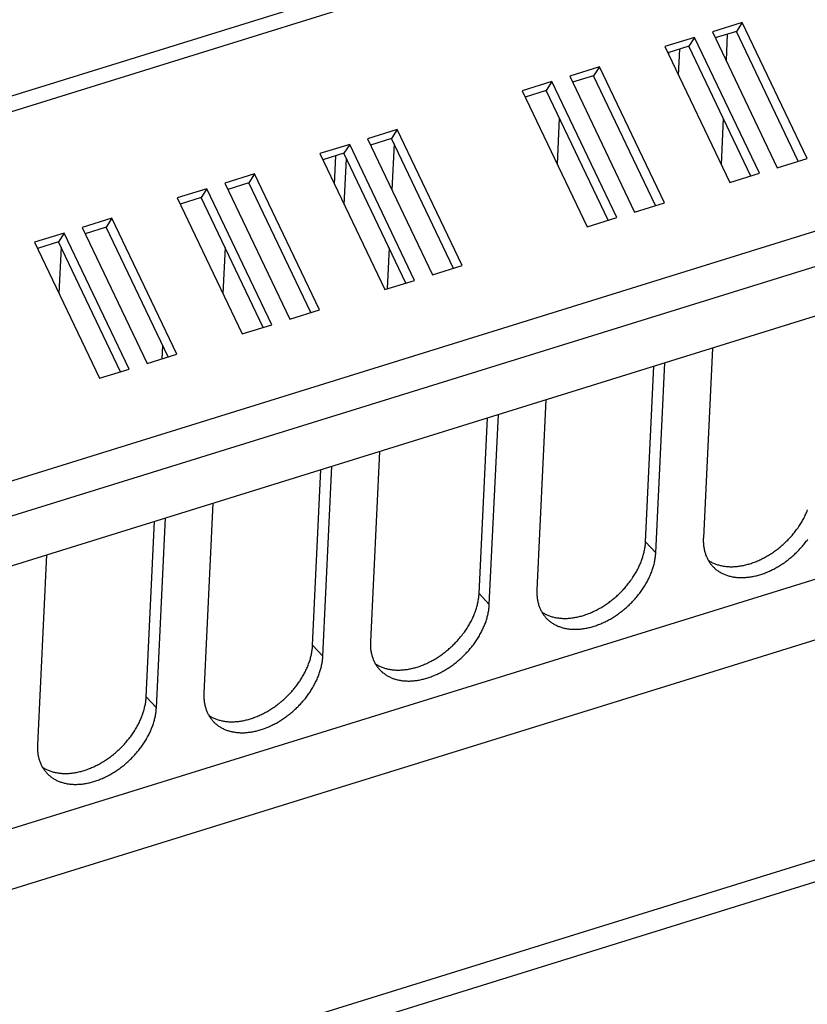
# Model space of a CAD drawing. Extents: x 0 to 594, y 0 to 420.
# Tile 91 of 126: x 525 to 537, y 86 to 100. Entities that reach past the tile are written whole.
import ezdxf

# ---------------------------------------------------------------- set-up
doc = ezdxf.new("R2010")
doc.units = 0
doc.header["$LTSCALE"] = 32.67
doc.layers.get('0').update_dxf_attribs({"linetype": 'CONTINUOUS'})

msp = doc.modelspace()

# ---------------------------------------------------------------- linework, layer by layer
at = {"color": 7, "linetype": 'CONTINUOUS'}
for p, q in [((568.876, 112.555), (507.156, 93.389)), ((568.998, 112.368), (507.278, 93.202)), ((571.237, 107.678), (509.517, 88.512)), ((571.345, 107.197), (509.625, 88.031)), ((510.024, 87.434), (570.877, 106.331)), ((535.723, 100.025), (535.29, 99.89)), ((535.723, 100.025), (535.639, 99.896)), ((536.669, 98.043), (535.723, 100.025)), ((535.03, 99.81), (534.596, 99.675)), ((535.03, 99.81), (534.945, 99.681)), ((535.976, 97.828), (535.03, 99.81)), ((535.29, 99.89), (536.236, 97.909)), ((535.639, 99.896), (535.332, 99.801)), ((535.507, 99.855), (535.489, 99.474)), ((536.542, 98.004), (535.639, 99.896)), ((534.596, 99.675), (535.542, 97.693)), ((534.945, 99.681), (534.639, 99.585)), ((534.795, 99.258), (534.813, 99.64)), ((535.849, 97.788), (534.945, 99.681)), ((534.653, 99.557), (534.654, 99.59)), ((533.643, 99.379), (533.209, 99.244)), ((533.643, 99.379), (533.558, 99.25)), ((534.589, 97.397), (533.643, 99.379)), ((533.209, 99.244), (534.156, 97.262)), ((533.558, 99.25), (533.252, 99.155)), ((534.462, 97.358), (533.558, 99.25)), ((532.949, 99.164), (532.516, 99.029)), ((532.949, 99.164), (532.865, 99.034)), ((533.895, 97.182), (532.949, 99.164)), ((532.516, 99.029), (533.462, 97.047)), ((532.865, 99.034), (532.559, 98.939)), ((533.768, 97.142), (532.865, 99.034)), ((533.057, 98.631), (533.025, 97.962)), ((535.448, 98.627), (535.417, 97.957)), ((530.695, 98.464), (530.262, 98.329)), ((530.695, 98.464), (530.611, 98.335)), ((531.642, 96.482), (530.695, 98.464)), ((530.002, 98.248), (529.568, 98.114)), ((530.002, 98.248), (529.917, 98.119)), ((530.948, 96.266), (530.002, 98.248)), ((530.262, 98.329), (531.208, 96.347)), ((530.611, 98.335), (530.305, 98.24)), ((531.514, 96.442), (530.611, 98.335)), ((530.648, 98.257), (530.616, 97.587)), ((529.568, 98.114), (530.515, 96.132)), ((529.917, 98.119), (529.611, 98.024)), ((529.78, 97.67), (529.8, 98.083)), ((530.821, 96.227), (529.917, 98.119)), ((529.923, 97.372), (529.955, 98.041)), ((536.236, 97.909), (536.669, 98.043)), ((528.615, 97.818), (528.182, 97.683)), ((528.615, 97.818), (528.53, 97.689)), ((529.561, 95.836), (528.615, 97.818)), ((535.542, 97.693), (535.976, 97.828)), ((528.182, 97.683), (529.128, 95.701)), ((528.53, 97.689), (528.224, 97.593)), ((529.434, 95.796), (528.53, 97.689)), ((527.921, 97.602), (527.488, 97.468)), ((527.921, 97.602), (527.837, 97.473)), ((528.868, 95.62), (527.921, 97.602)), ((528.225, 97.594), (528.225, 97.592)), ((527.488, 97.468), (528.434, 95.486)), ((527.837, 97.473), (527.531, 97.378)), ((527.532, 97.376), (527.532, 97.378)), ((528.74, 95.581), (527.837, 97.473)), ((534.156, 97.262), (534.589, 97.397)), ((526.534, 97.172), (526.101, 97.037)), ((526.534, 97.172), (526.45, 97.042)), ((527.481, 95.19), (526.534, 97.172)), ((533.462, 97.047), (533.895, 97.182)), ((552.878, 96.905), (492.927, 78.288)), ((525.841, 96.956), (525.408, 96.822)), ((525.841, 96.956), (525.757, 96.827)), ((526.787, 94.974), (525.841, 96.956)), ((526.101, 97.037), (527.047, 95.055)), ((526.45, 97.042), (526.144, 96.947)), ((527.353, 95.15), (526.45, 97.042)), ((525.408, 96.822), (526.354, 94.84)), ((525.757, 96.827), (525.45, 96.732)), ((526.66, 94.935), (525.757, 96.827)), ((525.794, 96.749), (525.762, 96.08)), ((528.185, 96.745), (528.153, 96.075)), ((530.576, 96.74), (530.548, 96.142)), ((554.711, 96.588), (491.083, 76.83)), ((531.208, 96.347), (531.642, 96.482)), ((530.515, 96.132), (530.948, 96.266)), ((529.128, 95.701), (529.561, 95.836)), ((528.434, 95.486), (528.868, 95.62)), ((527.047, 95.055), (527.481, 95.19)), ((527.268, 95.124), (527.277, 95.311)), ((535.289, 95.28), (535.158, 92.511)), ((534.464, 92.295), (534.596, 95.064)), ((526.354, 94.84), (526.787, 94.974)), ((534.315, 92.455), (534.437, 95.015)), ((532.862, 94.526), (532.731, 91.757)), ((531.888, 91.701), (532.01, 94.261)), ((532.037, 91.542), (532.169, 94.31)), ((530.435, 93.772), (530.303, 91.003)), ((529.461, 90.947), (529.582, 93.507)), ((529.61, 90.788), (529.741, 93.557)), ((528.008, 93.018), (527.876, 90.25)), ((553.093, 92.878), (497.354, 75.569)), ((527.034, 90.194), (527.155, 92.754)), ((527.183, 90.034), (527.314, 92.803)), ((497.339, 75.248), (553.078, 92.556)), ((534.464, 92.295), (534.315, 92.455)), ((525.581, 92.265), (525.449, 89.496)), ((532.037, 91.542), (531.888, 91.701)), ((529.61, 90.788), (529.461, 90.947)), ((527.183, 90.034), (527.034, 90.194))]:
    msp.add_line(p, q, dxfattribs=at)
for points in [[(535.229, 92.185), (535.236, 92.181), (535.246, 92.174), (535.257, 92.168), (535.269, 92.161), (535.28, 92.155), (535.292, 92.15), (535.304, 92.144), (535.316, 92.139), (535.328, 92.134), (535.34, 92.129), (535.353, 92.125), (535.365, 92.121), (535.378, 92.117), (535.391, 92.113), (535.405, 92.11), (535.418, 92.107), (535.432, 92.104), (535.445, 92.102), (535.459, 92.1), (535.473, 92.098), (535.487, 92.096), (535.501, 92.095), (535.516, 92.094), (535.53, 92.093), (535.545, 92.092), (535.56, 92.092), (535.574, 92.092), (535.589, 92.092), (535.604, 92.093), (535.619, 92.094), (535.635, 92.095), (535.65, 92.097), (535.665, 92.098), (535.681, 92.1), (535.696, 92.103), (535.712, 92.105), (535.727, 92.108), (535.743, 92.111), (535.758, 92.115), (535.774, 92.118), (535.79, 92.122), (535.806, 92.127), (535.822, 92.131), (535.837, 92.136), (535.853, 92.141), (535.869, 92.146), (535.885, 92.152), (535.901, 92.158), (535.917, 92.164), (535.932, 92.17), (535.948, 92.177), (535.964, 92.184), (535.98, 92.191), (535.995, 92.198), (536.011, 92.206), (536.027, 92.214), (536.042, 92.222), (536.058, 92.23), (536.073, 92.239), (536.089, 92.248), (536.104, 92.257), (536.119, 92.266), (536.134, 92.275), (536.15, 92.285), (536.165, 92.295), (536.179, 92.305), (536.194, 92.316), (536.209, 92.326), (536.223, 92.337), (536.238, 92.348), (536.252, 92.359), (536.266, 92.37), (536.281, 92.382), (536.295, 92.394), (536.308, 92.406), (536.322, 92.418), (536.336, 92.43), (536.349, 92.443), (536.362, 92.455), (536.375, 92.468), (536.388, 92.481), (536.401, 92.494), (536.413, 92.507), (536.426, 92.521), (536.438, 92.534), (536.45, 92.548), (536.462, 92.562), (536.473, 92.575), (536.484, 92.59), (536.496, 92.604), (536.507, 92.618), (536.517, 92.632), (536.528, 92.647), (536.538, 92.661), (536.548, 92.676), (536.558, 92.691), (536.568, 92.706), (536.577, 92.721), (536.587, 92.736), (536.596, 92.751), (536.604, 92.766), (536.613, 92.781), (536.621, 92.796), (536.629, 92.811), (536.637, 92.827), (536.644, 92.842), (536.651, 92.857), (536.658, 92.873), (536.665, 92.888), (536.672, 92.904), (536.678, 92.919)], [(532.802, 91.431), (532.808, 91.427), (532.819, 91.42), (532.83, 91.414), (532.841, 91.408), (532.853, 91.402), (532.864, 91.396), (532.876, 91.39), (532.888, 91.385), (532.901, 91.38), (532.913, 91.376), (532.925, 91.371), (532.938, 91.367), (532.951, 91.363), (532.964, 91.36), (532.977, 91.356), (532.991, 91.353), (533.004, 91.35), (533.018, 91.348), (533.032, 91.346), (533.046, 91.344), (533.06, 91.342), (533.074, 91.341), (533.089, 91.34), (533.103, 91.339), (533.118, 91.339), (533.132, 91.338), (533.147, 91.338), (533.162, 91.339), (533.177, 91.339), (533.192, 91.34), (533.207, 91.341), (533.223, 91.343), (533.238, 91.345), (533.253, 91.347), (533.269, 91.349), (533.284, 91.352), (533.3, 91.354), (533.316, 91.358), (533.331, 91.361), (533.347, 91.365), (533.363, 91.369), (533.379, 91.373), (533.394, 91.377), (533.41, 91.382), (533.426, 91.387), (533.442, 91.393), (533.458, 91.398), (533.474, 91.404), (533.489, 91.41), (533.505, 91.416), (533.521, 91.423), (533.537, 91.43), (533.553, 91.437), (533.568, 91.444), (533.584, 91.452), (533.6, 91.46), (533.615, 91.468), (533.631, 91.476), (533.646, 91.485), (533.662, 91.494), (533.677, 91.503), (533.692, 91.512), (533.707, 91.522), (533.722, 91.531), (533.737, 91.541), (533.752, 91.551), (533.767, 91.562), (533.782, 91.572), (533.796, 91.583), (533.811, 91.594), (533.825, 91.605), (533.839, 91.617), (533.853, 91.628), (533.867, 91.64), (533.881, 91.652), (533.895, 91.664), (533.908, 91.676), (533.922, 91.689), (533.935, 91.701), (533.948, 91.714), (533.961, 91.727), (533.974, 91.74), (533.986, 91.754), (533.998, 91.767), (534.011, 91.78), (534.023, 91.794), (534.034, 91.808), (534.046, 91.822), (534.057, 91.836), (534.068, 91.85), (534.079, 91.864), (534.09, 91.879), (534.101, 91.893), (534.111, 91.908), (534.121, 91.922), (534.131, 91.937), (534.141, 91.952), (534.15, 91.967), (534.159, 91.982), (534.168, 91.997), (534.177, 92.012), (534.186, 92.027), (534.194, 92.042), (534.202, 92.058), (534.21, 92.073), (534.217, 92.088), (534.224, 92.104), (534.231, 92.119), (534.238, 92.135), (534.244, 92.15), (534.251, 92.165), (534.256, 92.181), (534.262, 92.196), (534.267, 92.212), (534.273, 92.227), (534.277, 92.243), (534.282, 92.258), (534.286, 92.274), (534.29, 92.289), (534.294, 92.304), (534.297, 92.32), (534.3, 92.335), (534.303, 92.35), (534.306, 92.365), (534.308, 92.38), (534.31, 92.395), (534.312, 92.41), (534.313, 92.425), (534.314, 92.44), (534.315, 92.455)], [(535.158, 92.511), (535.157, 92.496), (535.157, 92.482), (535.157, 92.467), (535.157, 92.453), (535.158, 92.439), (535.159, 92.425), (535.16, 92.411), (535.161, 92.397), (535.163, 92.384), (535.165, 92.37), (535.167, 92.357), (535.17, 92.343), (535.173, 92.33), (535.176, 92.317), (535.179, 92.305), (535.183, 92.292), (535.187, 92.279), (535.191, 92.267), (535.196, 92.255), (535.201, 92.243), (535.206, 92.231), (535.211, 92.22), (535.217, 92.208), (535.223, 92.197), (535.229, 92.186), (535.235, 92.175), (535.242, 92.164), (535.249, 92.154), (535.256, 92.143), (535.264, 92.133), (535.271, 92.124), (535.279, 92.114), (535.287, 92.105), (535.295, 92.097)], [(535.295, 92.097), (535.296, 92.095), (535.304, 92.086), (535.313, 92.078), (535.322, 92.069), (535.332, 92.061), (535.341, 92.053), (535.351, 92.045), (535.361, 92.038), (535.372, 92.03), (535.382, 92.023), (535.393, 92.016), (535.404, 92.01), (535.415, 92.004), (535.426, 91.998), (535.438, 91.992), (535.449, 91.986), (535.461, 91.981), (535.473, 91.976), (535.485, 91.971), (535.498, 91.967), (535.511, 91.963), (535.523, 91.959), (535.536, 91.955), (535.549, 91.952), (535.563, 91.949), (535.576, 91.946), (535.59, 91.943), (535.603, 91.941), (535.617, 91.939), (535.631, 91.937), (535.645, 91.936), (535.659, 91.935), (535.674, 91.934), (535.688, 91.933), (535.703, 91.933), (535.718, 91.933), (535.732, 91.933), (535.747, 91.933), (535.762, 91.934), (535.777, 91.935), (535.792, 91.937), (535.808, 91.938), (535.823, 91.94), (535.838, 91.942), (535.854, 91.945), (535.869, 91.947), (535.885, 91.95), (535.9, 91.954), (535.916, 91.957), (535.932, 91.961), (535.947, 91.965), (535.963, 91.97), (535.979, 91.974), (535.994, 91.979), (536.01, 91.984), (536.026, 91.99), (536.042, 91.995), (536.057, 92.001), (536.073, 92.007), (536.089, 92.014), (536.105, 92.021), (536.12, 92.028), (536.136, 92.035), (536.151, 92.042), (536.167, 92.05), (536.183, 92.058), (536.198, 92.066), (536.213, 92.074), (536.229, 92.083), (536.244, 92.092), (536.259, 92.101), (536.274, 92.11), (536.289, 92.12), (536.304, 92.13), (536.319, 92.139), (536.334, 92.15), (536.349, 92.16), (536.363, 92.171), (536.378, 92.181), (536.392, 92.192), (536.406, 92.204), (536.42, 92.215), (536.434, 92.227), (536.448, 92.238), (536.462, 92.25), (536.475, 92.262), (536.489, 92.275), (536.502, 92.287), (536.515, 92.3), (536.528, 92.312), (536.541, 92.325), (536.553, 92.338), (536.566, 92.352), (536.578, 92.365), (536.59, 92.378), (536.602, 92.392), (536.614, 92.406), (536.625, 92.42), (536.636, 92.434), (536.647, 92.448), (536.658, 92.462), (536.669, 92.476), (536.679, 92.491)], [(532.867, 91.343), (532.869, 91.342), (532.877, 91.333), (532.886, 91.324), (532.895, 91.315), (532.905, 91.307), (532.914, 91.299), (532.924, 91.291), (532.934, 91.284), (532.944, 91.277), (532.955, 91.27), (532.966, 91.263), (532.976, 91.256), (532.988, 91.25), (532.999, 91.244), (533.01, 91.238), (533.022, 91.233), (533.034, 91.227), (533.046, 91.222), (533.058, 91.218), (533.071, 91.213), (533.083, 91.209), (533.096, 91.205), (533.109, 91.201), (533.122, 91.198), (533.135, 91.195), (533.149, 91.192), (533.162, 91.19), (533.176, 91.187), (533.19, 91.185), (533.204, 91.183), (533.218, 91.182), (533.232, 91.181), (533.247, 91.18), (533.261, 91.179), (533.276, 91.179), (533.29, 91.179), (533.305, 91.179), (533.32, 91.18), (533.335, 91.18), (533.35, 91.182), (533.365, 91.183), (533.38, 91.185), (533.396, 91.186), (533.411, 91.189), (533.426, 91.191), (533.442, 91.194), (533.457, 91.197), (533.473, 91.2), (533.489, 91.204), (533.504, 91.207), (533.52, 91.211), (533.536, 91.216), (533.551, 91.22), (533.567, 91.225), (533.583, 91.23), (533.599, 91.236), (533.614, 91.242), (533.63, 91.248), (533.646, 91.254), (533.662, 91.26), (533.677, 91.267), (533.693, 91.274), (533.709, 91.281), (533.724, 91.288), (533.74, 91.296), (533.755, 91.304), (533.771, 91.312), (533.786, 91.321), (533.802, 91.329), (533.817, 91.338), (533.832, 91.347), (533.847, 91.357), (533.862, 91.366), (533.877, 91.376), (533.892, 91.386), (533.907, 91.396), (533.922, 91.406), (533.936, 91.417), (533.951, 91.428), (533.965, 91.439), (533.979, 91.45), (533.993, 91.461), (534.007, 91.473), (534.021, 91.485), (534.035, 91.496), (534.048, 91.509), (534.062, 91.521), (534.075, 91.533), (534.088, 91.546), (534.101, 91.559), (534.114, 91.572), (534.126, 91.585), (534.139, 91.598), (534.151, 91.611), (534.163, 91.625), (534.175, 91.638), (534.186, 91.652), (534.198, 91.666), (534.209, 91.68), (534.22, 91.694), (534.231, 91.708), (534.242, 91.722), (534.252, 91.737), (534.262, 91.751), (534.272, 91.766), (534.282, 91.781), (534.292, 91.795), (534.301, 91.81), (534.31, 91.825), (534.319, 91.84), (534.328, 91.855), (534.336, 91.87), (534.344, 91.885), (534.352, 91.901), (534.36, 91.916), (534.367, 91.931), (534.374, 91.946), (534.381, 91.962), (534.388, 91.977), (534.394, 91.992), (534.4, 92.008), (534.406, 92.023), (534.412, 92.039), (534.417, 92.054), (534.422, 92.069), (534.427, 92.085), (534.431, 92.1), (534.436, 92.115), (534.44, 92.131), (534.443, 92.146), (534.447, 92.161), (534.45, 92.176), (534.452, 92.191), (534.455, 92.206), (534.457, 92.221), (534.459, 92.236), (534.461, 92.251), (534.462, 92.266), (534.463, 92.281), (534.464, 92.295)], [(532.731, 91.757), (532.73, 91.743), (532.73, 91.728), (532.73, 91.714), (532.73, 91.699), (532.731, 91.685), (532.732, 91.671), (532.733, 91.657), (532.734, 91.644), (532.736, 91.63), (532.738, 91.616), (532.74, 91.603), (532.743, 91.59), (532.746, 91.577), (532.749, 91.564), (532.752, 91.551), (532.756, 91.538), (532.76, 91.526), (532.764, 91.513), (532.769, 91.501), (532.774, 91.489), (532.779, 91.477), (532.784, 91.466), (532.79, 91.454), (532.796, 91.443), (532.802, 91.432), (532.808, 91.421), (532.815, 91.41), (532.822, 91.4), (532.829, 91.39), (532.836, 91.38), (532.844, 91.37), (532.852, 91.36), (532.86, 91.351), (532.867, 91.343)], [(530.375, 90.678), (530.381, 90.673), (530.392, 90.667), (530.403, 90.66), (530.414, 90.654), (530.426, 90.648), (530.437, 90.642), (530.449, 90.637), (530.461, 90.631), (530.473, 90.627), (530.486, 90.622), (530.498, 90.617), (530.511, 90.613), (530.524, 90.609), (530.537, 90.606), (530.55, 90.603), (530.564, 90.6), (530.577, 90.597), (530.591, 90.594), (530.605, 90.592), (530.619, 90.59), (530.633, 90.589), (530.647, 90.587), (530.661, 90.586), (530.676, 90.585), (530.69, 90.585), (530.705, 90.585), (530.72, 90.585), (530.735, 90.585), (530.75, 90.586), (530.765, 90.587), (530.78, 90.588), (530.795, 90.589), (530.811, 90.591), (530.826, 90.593), (530.842, 90.595), (530.857, 90.598), (530.873, 90.601), (530.888, 90.604), (530.904, 90.607), (530.92, 90.611), (530.936, 90.615), (530.951, 90.619), (530.967, 90.624), (530.983, 90.628), (530.999, 90.634), (531.015, 90.639), (531.031, 90.644), (531.046, 90.65), (531.062, 90.656), (531.078, 90.663), (531.094, 90.669), (531.11, 90.676), (531.125, 90.683), (531.141, 90.691), (531.157, 90.698), (531.172, 90.706), (531.188, 90.714), (531.203, 90.723), (531.219, 90.731), (531.234, 90.74), (531.25, 90.749), (531.265, 90.758), (531.28, 90.768), (531.295, 90.778), (531.31, 90.788), (531.325, 90.798), (531.34, 90.808), (531.355, 90.819), (531.369, 90.829), (531.384, 90.84), (531.398, 90.852), (531.412, 90.863), (531.426, 90.875), (531.44, 90.886), (531.454, 90.898), (531.468, 90.91), (531.481, 90.923), (531.494, 90.935), (531.508, 90.948), (531.521, 90.961), (531.534, 90.973), (531.546, 90.987), (531.559, 91), (531.571, 91.013), (531.583, 91.027), (531.595, 91.04), (531.607, 91.054), (531.619, 91.068), (531.63, 91.082), (531.641, 91.096), (531.652, 91.111), (531.663, 91.125), (531.674, 91.139), (531.684, 91.154), (531.694, 91.169), (531.704, 91.183), (531.714, 91.198), (531.723, 91.213), (531.732, 91.228), (531.741, 91.243), (531.75, 91.258), (531.758, 91.273), (531.767, 91.289), (531.775, 91.304), (531.782, 91.319), (531.79, 91.335), (531.797, 91.35), (531.804, 91.365), (531.811, 91.381), (531.817, 91.396), (531.823, 91.412), (531.829, 91.427), (531.835, 91.443), (531.84, 91.458), (531.845, 91.474), (531.85, 91.489), (531.855, 91.505), (531.859, 91.52), (531.863, 91.535), (531.867, 91.551), (531.87, 91.566), (531.873, 91.581), (531.876, 91.596), (531.879, 91.612), (531.881, 91.627), (531.883, 91.642), (531.885, 91.657), (531.886, 91.672), (531.887, 91.686), (531.888, 91.701)], [(530.44, 90.589), (530.441, 90.588), (530.45, 90.579), (530.459, 90.57), (530.468, 90.562), (530.477, 90.554), (530.487, 90.545), (530.497, 90.538), (530.507, 90.53), (530.517, 90.523), (530.528, 90.516), (530.538, 90.509), (530.549, 90.502), (530.56, 90.496), (530.572, 90.49), (530.583, 90.484), (530.595, 90.479), (530.607, 90.474), (530.619, 90.469), (530.631, 90.464), (530.644, 90.459), (530.656, 90.455), (530.669, 90.451), (530.682, 90.448), (530.695, 90.444), (530.708, 90.441), (530.722, 90.438), (530.735, 90.436), (530.749, 90.434), (530.763, 90.432), (530.777, 90.43), (530.791, 90.428), (530.805, 90.427), (530.819, 90.426), (530.834, 90.426), (530.848, 90.425), (530.863, 90.425), (530.878, 90.425), (530.893, 90.426), (530.908, 90.427), (530.923, 90.428), (530.938, 90.429), (530.953, 90.431), (530.968, 90.433), (530.984, 90.435), (530.999, 90.437), (531.015, 90.44), (531.03, 90.443), (531.046, 90.446), (531.061, 90.45), (531.077, 90.454), (531.093, 90.458), (531.109, 90.462), (531.124, 90.467), (531.14, 90.472), (531.156, 90.477), (531.171, 90.482), (531.187, 90.488), (531.203, 90.494), (531.219, 90.5), (531.234, 90.506), (531.25, 90.513), (531.266, 90.52), (531.281, 90.527), (531.297, 90.535), (531.313, 90.542), (531.328, 90.55), (531.344, 90.558), (531.359, 90.567), (531.374, 90.576), (531.39, 90.584), (531.405, 90.593), (531.42, 90.603), (531.435, 90.612), (531.45, 90.622), (531.465, 90.632), (531.48, 90.642), (531.494, 90.653), (531.509, 90.663), (531.523, 90.674), (531.538, 90.685), (531.552, 90.696), (531.566, 90.708), (531.58, 90.719), (531.594, 90.731), (531.607, 90.743), (531.621, 90.755), (531.634, 90.767), (531.648, 90.78), (531.661, 90.792), (531.674, 90.805), (531.686, 90.818), (531.699, 90.831), (531.711, 90.844), (531.724, 90.857), (531.736, 90.871), (531.747, 90.885), (531.759, 90.898), (531.771, 90.912), (531.782, 90.926), (531.793, 90.94), (531.804, 90.954), (531.814, 90.969), (531.825, 90.983), (531.835, 90.998), (531.845, 91.012), (531.855, 91.027), (531.865, 91.042), (531.874, 91.057), (531.883, 91.071), (531.892, 91.086), (531.9, 91.101), (531.909, 91.117), (531.917, 91.132), (531.925, 91.147), (531.933, 91.162), (531.94, 91.177), (531.947, 91.193), (531.954, 91.208), (531.961, 91.223), (531.967, 91.239), (531.973, 91.254), (531.979, 91.27), (531.985, 91.285), (531.99, 91.3), (531.995, 91.316), (532, 91.331), (532.004, 91.346), (532.008, 91.362), (532.012, 91.377), (532.016, 91.392), (532.019, 91.407), (532.022, 91.423), (532.025, 91.438), (532.028, 91.453), (532.03, 91.468), (532.032, 91.483), (532.034, 91.498), (532.035, 91.512), (532.036, 91.527), (532.037, 91.542)], [(527.948, 89.924), (527.954, 89.92), (527.965, 89.913), (527.976, 89.906), (527.987, 89.9), (527.998, 89.894), (528.01, 89.888), (528.022, 89.883), (528.034, 89.878), (528.046, 89.873), (528.059, 89.868), (528.071, 89.864), (528.084, 89.86), (528.097, 89.856), (528.11, 89.852), (528.123, 89.849), (528.136, 89.846), (528.15, 89.843), (528.164, 89.841), (528.177, 89.838), (528.191, 89.836), (528.206, 89.835), (528.22, 89.833), (528.234, 89.832), (528.249, 89.832), (528.263, 89.831), (528.278, 89.831), (528.293, 89.831), (528.308, 89.831), (528.323, 89.832), (528.338, 89.833), (528.353, 89.834), (528.368, 89.835), (528.384, 89.837), (528.399, 89.839), (528.414, 89.842), (528.43, 89.844), (528.446, 89.847), (528.461, 89.85), (528.477, 89.854), (528.493, 89.857), (528.508, 89.861), (528.524, 89.865), (528.54, 89.87), (528.556, 89.875), (528.572, 89.88), (528.587, 89.885), (528.603, 89.891), (528.619, 89.897), (528.635, 89.903), (528.651, 89.909), (528.667, 89.916), (528.682, 89.923), (528.698, 89.93), (528.714, 89.937), (528.73, 89.945), (528.745, 89.953), (528.761, 89.961), (528.776, 89.969), (528.792, 89.978), (528.807, 89.986), (528.822, 89.995), (528.838, 90.005), (528.853, 90.014), (528.868, 90.024), (528.883, 90.034), (528.898, 90.044), (528.913, 90.054), (528.927, 90.065), (528.942, 90.076), (528.956, 90.087), (528.971, 90.098), (528.985, 90.109), (528.999, 90.121), (529.013, 90.133), (529.027, 90.145), (529.04, 90.157), (529.054, 90.169), (529.067, 90.181), (529.08, 90.194), (529.094, 90.207), (529.106, 90.22), (529.119, 90.233), (529.132, 90.246), (529.144, 90.259), (529.156, 90.273), (529.168, 90.287), (529.18, 90.3), (529.192, 90.314), (529.203, 90.328), (529.214, 90.343), (529.225, 90.357), (529.236, 90.371), (529.246, 90.386), (529.257, 90.4), (529.267, 90.415), (529.277, 90.43), (529.286, 90.444), (529.296, 90.459), (529.305, 90.474), (529.314, 90.489), (529.323, 90.505), (529.331, 90.52), (529.339, 90.535), (529.347, 90.55), (529.355, 90.566), (529.363, 90.581), (529.37, 90.596), (529.377, 90.612), (529.384, 90.627), (529.39, 90.643), (529.396, 90.658), (529.402, 90.674), (529.408, 90.689), (529.413, 90.704), (529.418, 90.72), (529.423, 90.735), (529.428, 90.751), (529.432, 90.766), (529.436, 90.782), (529.439, 90.797), (529.443, 90.812), (529.446, 90.827), (529.449, 90.843), (529.451, 90.858), (529.454, 90.873), (529.456, 90.888), (529.457, 90.903), (529.459, 90.918), (529.46, 90.933), (529.461, 90.947)], [(530.303, 91.003), (530.303, 90.989), (530.303, 90.974), (530.303, 90.96), (530.303, 90.946), (530.304, 90.932), (530.304, 90.918), (530.306, 90.904), (530.307, 90.89), (530.309, 90.876), (530.311, 90.863), (530.313, 90.849), (530.316, 90.836), (530.319, 90.823), (530.322, 90.81), (530.325, 90.797), (530.329, 90.784), (530.333, 90.772), (530.337, 90.76), (530.342, 90.747), (530.346, 90.736), (530.351, 90.724), (530.357, 90.712), (530.362, 90.701), (530.368, 90.689), (530.374, 90.678), (530.381, 90.667), (530.388, 90.657), (530.394, 90.646), (530.402, 90.636), (530.409, 90.626), (530.417, 90.616), (530.425, 90.607), (530.433, 90.597), (530.44, 90.589)], [(528.013, 89.835), (528.014, 89.834), (528.023, 89.825), (528.032, 89.817), (528.041, 89.808), (528.05, 89.8), (528.06, 89.792), (528.07, 89.784), (528.08, 89.776), (528.09, 89.769), (528.1, 89.762), (528.111, 89.755), (528.122, 89.749), (528.133, 89.742), (528.144, 89.736), (528.156, 89.731), (528.168, 89.725), (528.18, 89.72), (528.192, 89.715), (528.204, 89.71), (528.216, 89.706), (528.229, 89.702), (528.242, 89.698), (528.255, 89.694), (528.268, 89.691), (528.281, 89.687), (528.294, 89.685), (528.308, 89.682), (528.322, 89.68), (528.336, 89.678), (528.35, 89.676), (528.364, 89.675), (528.378, 89.673), (528.392, 89.673), (528.407, 89.672), (528.421, 89.672), (528.436, 89.672), (528.451, 89.672), (528.466, 89.672), (528.481, 89.673), (528.496, 89.674), (528.511, 89.675), (528.526, 89.677), (528.541, 89.679), (528.557, 89.681), (528.572, 89.684), (528.588, 89.686), (528.603, 89.689), (528.619, 89.693), (528.634, 89.696), (528.65, 89.7), (528.666, 89.704), (528.681, 89.708), (528.697, 89.713), (528.713, 89.718), (528.729, 89.723), (528.744, 89.728), (528.76, 89.734), (528.776, 89.74), (528.792, 89.746), (528.807, 89.753), (528.823, 89.759), (528.839, 89.766), (528.854, 89.774), (528.87, 89.781), (528.885, 89.789), (528.901, 89.797), (528.916, 89.805), (528.932, 89.813), (528.947, 89.822), (528.962, 89.831), (528.978, 89.84), (528.993, 89.849), (529.008, 89.859), (529.023, 89.868), (529.038, 89.878), (529.052, 89.889), (529.067, 89.899), (529.082, 89.909), (529.096, 89.92), (529.11, 89.931), (529.125, 89.942), (529.139, 89.954), (529.153, 89.965), (529.167, 89.977), (529.18, 89.989), (529.194, 90.001), (529.207, 90.013), (529.22, 90.026), (529.233, 90.038), (529.246, 90.051), (529.259, 90.064), (529.272, 90.077), (529.284, 90.09), (529.296, 90.104), (529.308, 90.117), (529.32, 90.131), (529.332, 90.145), (529.343, 90.158), (529.355, 90.172), (529.366, 90.186), (529.377, 90.201), (529.387, 90.215), (529.398, 90.229), (529.408, 90.244), (529.418, 90.259), (529.428, 90.273), (529.437, 90.288), (529.447, 90.303), (529.456, 90.318), (529.465, 90.333), (529.473, 90.348), (529.482, 90.363), (529.49, 90.378), (529.498, 90.393), (529.505, 90.408), (529.513, 90.424), (529.52, 90.439), (529.527, 90.454), (529.533, 90.47), (529.54, 90.485), (529.546, 90.5), (529.552, 90.516), (529.557, 90.531), (529.563, 90.547), (529.568, 90.562), (529.572, 90.577), (529.577, 90.593), (529.581, 90.608), (529.585, 90.623), (529.589, 90.638), (529.592, 90.654), (529.595, 90.669), (529.598, 90.684), (529.601, 90.699), (529.603, 90.714), (529.605, 90.729), (529.607, 90.744), (529.608, 90.759), (529.609, 90.773), (529.61, 90.788)], [(525.52, 89.17), (525.527, 89.166), (525.538, 89.159), (525.549, 89.153), (525.56, 89.146), (525.571, 89.14), (525.583, 89.135), (525.595, 89.129), (525.607, 89.124), (525.619, 89.119), (525.631, 89.114), (525.644, 89.11), (525.657, 89.106), (525.67, 89.102), (525.683, 89.098), (525.696, 89.095), (525.709, 89.092), (525.723, 89.089), (525.736, 89.087), (525.75, 89.085), (525.764, 89.083), (525.778, 89.081), (525.793, 89.08), (525.807, 89.079), (525.821, 89.078), (525.836, 89.077), (525.851, 89.077), (525.866, 89.077), (525.88, 89.078), (525.895, 89.078), (525.911, 89.079), (525.926, 89.08), (525.941, 89.082), (525.956, 89.083), (525.972, 89.086), (525.987, 89.088), (526.003, 89.09), (526.018, 89.093), (526.034, 89.096), (526.05, 89.1), (526.065, 89.104), (526.081, 89.107), (526.097, 89.112), (526.113, 89.116), (526.129, 89.121), (526.144, 89.126), (526.16, 89.131), (526.176, 89.137), (526.192, 89.143), (526.208, 89.149), (526.224, 89.155), (526.239, 89.162), (526.255, 89.169), (526.271, 89.176), (526.287, 89.183), (526.302, 89.191), (526.318, 89.199), (526.334, 89.207), (526.349, 89.215), (526.365, 89.224), (526.38, 89.233), (526.395, 89.242), (526.411, 89.251), (526.426, 89.26), (526.441, 89.27), (526.456, 89.28), (526.471, 89.29), (526.485, 89.301), (526.5, 89.311), (526.515, 89.322), (526.529, 89.333), (526.544, 89.344), (526.558, 89.356), (526.572, 89.367), (526.586, 89.379), (526.6, 89.391), (526.613, 89.403), (526.627, 89.415), (526.64, 89.428), (526.653, 89.44), (526.666, 89.453), (526.679, 89.466), (526.692, 89.479), (526.704, 89.492), (526.717, 89.506), (526.729, 89.519), (526.741, 89.533), (526.753, 89.547), (526.764, 89.561), (526.776, 89.575), (526.787, 89.589), (526.798, 89.603), (526.809, 89.617), (526.819, 89.632), (526.83, 89.646), (526.84, 89.661), (526.85, 89.676), (526.859, 89.691), (526.869, 89.706), (526.878, 89.721), (526.887, 89.736), (526.896, 89.751), (526.904, 89.766), (526.912, 89.781), (526.92, 89.796), (526.928, 89.812), (526.935, 89.827), (526.943, 89.843), (526.95, 89.858), (526.956, 89.873), (526.963, 89.889), (526.969, 89.904), (526.975, 89.92), (526.98, 89.935), (526.986, 89.951), (526.991, 89.966), (526.996, 89.982), (527, 89.997), (527.005, 90.012), (527.009, 90.028), (527.012, 90.043), (527.016, 90.059), (527.019, 90.074), (527.022, 90.089), (527.024, 90.104), (527.027, 90.119), (527.029, 90.134), (527.03, 90.149), (527.032, 90.164), (527.033, 90.179), (527.034, 90.194)], [(527.876, 90.25), (527.876, 90.235), (527.875, 90.221), (527.875, 90.206), (527.876, 90.192), (527.876, 90.178), (527.877, 90.164), (527.878, 90.15), (527.88, 90.136), (527.882, 90.123), (527.884, 90.109), (527.886, 90.096), (527.888, 90.082), (527.891, 90.069), (527.894, 90.056), (527.898, 90.043), (527.902, 90.031), (527.906, 90.018), (527.91, 90.006), (527.914, 89.994), (527.919, 89.982), (527.924, 89.97), (527.93, 89.958), (527.935, 89.947), (527.941, 89.936), (527.947, 89.925), (527.954, 89.914), (527.96, 89.903), (527.967, 89.893), (527.974, 89.882), (527.982, 89.872), (527.99, 89.862), (527.998, 89.853), (528.006, 89.843), (528.013, 89.835)], [(525.586, 89.082), (525.587, 89.08), (525.596, 89.072), (525.605, 89.063), (525.614, 89.054), (525.623, 89.046), (525.633, 89.038), (525.642, 89.03), (525.653, 89.023), (525.663, 89.015), (525.673, 89.008), (525.684, 89.002), (525.695, 88.995), (525.706, 88.989), (525.717, 88.983), (525.729, 88.977), (525.74, 88.971), (525.752, 88.966), (525.764, 88.961), (525.777, 88.956), (525.789, 88.952), (525.802, 88.948), (525.815, 88.944), (525.827, 88.94), (525.841, 88.937), (525.854, 88.934), (525.867, 88.931), (525.881, 88.928), (525.895, 88.926), (525.908, 88.924), (525.922, 88.922), (525.936, 88.921), (525.951, 88.92), (525.965, 88.919), (525.979, 88.918), (525.994, 88.918), (526.009, 88.918), (526.024, 88.918), (526.038, 88.919), (526.053, 88.919), (526.068, 88.92), (526.084, 88.922), (526.099, 88.923), (526.114, 88.925), (526.129, 88.927), (526.145, 88.93), (526.16, 88.933), (526.176, 88.936), (526.191, 88.939), (526.207, 88.942), (526.223, 88.946), (526.238, 88.95), (526.254, 88.955), (526.27, 88.959), (526.286, 88.964), (526.301, 88.969), (526.317, 88.975), (526.333, 88.98), (526.349, 88.986), (526.364, 88.993), (526.38, 88.999), (526.396, 89.006), (526.411, 89.013), (526.427, 89.02), (526.443, 89.027), (526.458, 89.035), (526.474, 89.043), (526.489, 89.051), (526.505, 89.059), (526.52, 89.068), (526.535, 89.077), (526.55, 89.086), (526.566, 89.095), (526.581, 89.105), (526.596, 89.115), (526.61, 89.125), (526.625, 89.135), (526.64, 89.145), (526.654, 89.156), (526.669, 89.167), (526.683, 89.178), (526.697, 89.189), (526.712, 89.2), (526.726, 89.212), (526.739, 89.223), (526.753, 89.235), (526.767, 89.247), (526.78, 89.26), (526.793, 89.272), (526.806, 89.285), (526.819, 89.297), (526.832, 89.31), (526.845, 89.323), (526.857, 89.337), (526.869, 89.35), (526.881, 89.363), (526.893, 89.377), (526.905, 89.391), (526.916, 89.405), (526.927, 89.419), (526.939, 89.433), (526.949, 89.447), (526.96, 89.461), (526.971, 89.476), (526.981, 89.49), (526.991, 89.505), (527.001, 89.519), (527.01, 89.534), (527.019, 89.549), (527.029, 89.564), (527.037, 89.579), (527.046, 89.594), (527.054, 89.609), (527.063, 89.624), (527.071, 89.639), (527.078, 89.655), (527.086, 89.67), (527.093, 89.685), (527.1, 89.701), (527.106, 89.716), (527.113, 89.731), (527.119, 89.747), (527.125, 89.762), (527.13, 89.777), (527.135, 89.793), (527.141, 89.808), (527.145, 89.824), (527.15, 89.839), (527.154, 89.854), (527.158, 89.87), (527.162, 89.885), (527.165, 89.9), (527.168, 89.915), (527.171, 89.93), (527.173, 89.945), (527.176, 89.96), (527.178, 89.975), (527.179, 89.99), (527.181, 90.005), (527.182, 90.02), (527.183, 90.034)], [(525.449, 89.496), (525.448, 89.481), (525.448, 89.467), (525.448, 89.453), (525.449, 89.438), (525.449, 89.424), (525.45, 89.41), (525.451, 89.396), (525.453, 89.382), (525.454, 89.369), (525.456, 89.355), (525.459, 89.342), (525.461, 89.329), (525.464, 89.315), (525.467, 89.303), (525.471, 89.29), (525.474, 89.277), (525.478, 89.265), (525.483, 89.252), (525.487, 89.24), (525.492, 89.228), (525.497, 89.216), (525.502, 89.205), (525.508, 89.193), (525.514, 89.182), (525.52, 89.171), (525.527, 89.16), (525.533, 89.149), (525.54, 89.139), (525.547, 89.129), (525.555, 89.119), (525.562, 89.109), (525.57, 89.099), (525.579, 89.09), (525.586, 89.082)]]:
    msp.add_lwpolyline(points, dxfattribs=at)

doc.saveas('drawing.dxf')
